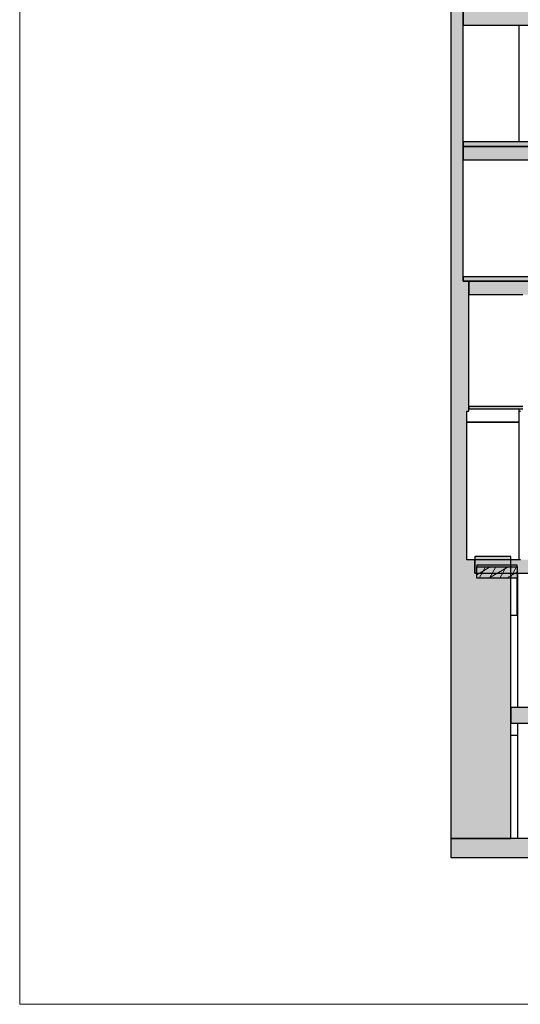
# Model space of a CAD drawing. Header units: metres. Extents: x -1 to 555, y -65 to 31.
# Tile 10 of 14: x 522 to 533, y -65 to -43. Entities that reach past the tile are written whole.
import ezdxf

# ---------------------------------------------------------------- set-up
doc = ezdxf.new("R2010")
doc.units = ezdxf.units.M
doc.linetypes.add('CONTINUA', pattern=[0])
doc.layers.add('+++++ CÀLCUL SECCIÓ F', color=7, linetype='CONTINUA', lineweight=25)

msp = doc.modelspace()

# ---------------------------------------------------------------- hatches: boundary and pattern name
at = {"layer": '+++++ CÀLCUL SECCIÓ F', "linetype": 'CONTINUA', "lineweight": 25, "true_color": 0xa0a0a0, "transparency": 33554687}
for points in [[(531.837, -42.77), (531.557, -42.77), (531.557, -45.78), (531.837, -45.78)], [(531.837, -45.78), (531.557, -45.78), (531.557, -48.79), (531.837, -48.79)], [(531.957, -48.79), (531.557, -48.79), (531.557, -51.69), (531.957, -51.69)], [(531.917, -51.69), (531.557, -51.69), (531.557, -55.01), (531.917, -55.01)], [(532.902, -54.94), (532.097, -54.94), (532.097, -58.31), (532.902, -58.31)], [(532.097, -55.01), (531.557, -55.01), (531.557, -58.31), (532.097, -58.31)], [(532.897, -58.31), (531.557, -58.31), (531.557, -61.24), (532.897, -61.24)]]:
    msp.add_hatch(color=253, dxfattribs=at).paths.add_polyline_path(points)
at = {"layer": '+++++ CÀLCUL SECCIÓ F', "linetype": 'CONTINUA', "lineweight": 25, "true_color": 0xababab, "transparency": 33554687}
for points in [[(546.785, -42.77), (531.837, -42.77), (531.837, -43.07), (546.785, -43.07)], [(546.795, -45.78), (531.837, -45.78), (531.837, -46.08), (546.795, -46.08)], [(546.945, -48.79), (531.957, -48.79), (531.957, -49.09), (546.945, -49.09)], [(546.946, -55.01), (532.097, -55.01), (532.097, -55.31), (546.946, -55.31)], [(546.945, -58.31), (532.897, -58.31), (532.897, -58.66), (546.945, -58.66)], [(546.945, -61.24), (531.557, -61.24), (531.557, -61.66), (546.945, -61.66)]]:
    msp.add_hatch(color=253, dxfattribs=at).paths.add_polyline_path(points)
at = {"layer": '+++++ CÀLCUL SECCIÓ F', "linetype": 'CONTINUA', "lineweight": 25, "transparency": 33554687}
for points in [[(546.785, -45.68), (531.837, -45.68), (531.837, -45.78), (546.785, -45.78)], [(546.795, -48.69), (531.837, -48.69), (531.837, -48.79), (546.795, -48.79)], [(533.166, -51.59), (531.957, -51.59), (531.957, -51.64), (533.166, -51.64)]]:
    msp.add_hatch(color=32, dxfattribs=at).paths.add_polyline_path(points)
at = {"layer": '+++++ CÀLCUL SECCIÓ F', "linetype": 'CONTINUA', "lineweight": 25, "true_color": 0x656565, "transparency": 33554687}
msp.add_hatch(color=251, dxfattribs=at).paths.add_polyline_path([(533.037, -55.173), (533.037, -55.133), (532.137, -55.133), (532.137, -55.173)])
at = {"layer": '+++++ CÀLCUL SECCIÓ F', "linetype": 'CONTINUA', "lineweight": 18, "true_color": 0xa0a0a0, "transparency": 33554687}
msp.add_hatch(color=253, dxfattribs=at).paths.add_polyline_path([(533.037, -55.423), (533.037, -55.173), (532.137, -55.173), (532.137, -55.423)])
at = {"layer": '+++++ CÀLCUL SECCIÓ F', "linetype": 'CONTINUA', "lineweight": 18, "transparency": 33554687}
h = msp.add_hatch(dxfattribs=at)
h.set_pattern_fill('RAYADO_-2', color=40, scale=0.1, style=0, pattern_type=2)
h.set_pattern_definition([(30, (0, 0), (-0.1, 0.17320508), []), (60, (0, 0), (-0.17320508, 0.1), [])])
h.paths.add_polyline_path([(533.037, -55.423), (533.037, -55.173), (532.137, -55.173), (532.137, -55.423)], flags=0)

# ---------------------------------------------------------------- linework, layer by layer
at = {"layer": '+++++ CÀLCUL SECCIÓ F', "color": 52, "linetype": 'CONTINUA', "lineweight": 13, "transparency": 33554687}
for p, q in [((521.924, -64.94), (521.924, -24.94)), ((521.924, -64.94), (521.924, -24.94)), ((521.924, -64.94), (554.716, -64.94)), ((554.716, -64.94), (521.924, -64.94))]:
    msp.add_line(p, q, dxfattribs=at)
at = {"layer": '+++++ CÀLCUL SECCIÓ F', "color": 7, "linetype": 'CONTINUA', "lineweight": 25, "transparency": 33554687}
for p, q in [((531.557, -42.77), (531.557, -45.78)), ((531.837, -42.77), (531.837, -43.07)), ((531.837, -43.07), (531.837, -42.77)), ((531.837, -43.07), (542.921, -43.07)), ((531.837, -45.68), (531.837, -43.07)), ((533.086, -45.68), (533.086, -43.07)), ((531.837, -45.78), (531.837, -45.68)), ((531.837, -45.68), (531.837, -45.78)), ((546.785, -45.68), (531.837, -45.68)), ((531.557, -45.78), (531.557, -48.79)), ((531.837, -45.78), (531.837, -46.08)), ((542.921, -45.78), (531.837, -45.78)), ((531.837, -46.08), (531.837, -45.78)), ((531.837, -45.78), (542.921, -45.78)), ((531.837, -46.08), (536.656, -46.08)), ((531.837, -48.69), (531.837, -46.08)), ((531.557, -48.79), (531.557, -51.69)), ((531.837, -48.79), (531.837, -48.69)), ((531.837, -48.69), (531.837, -48.79)), ((546.795, -48.69), (531.837, -48.69)), ((531.837, -48.79), (536.656, -48.79)), ((531.957, -48.79), (531.837, -48.79)), ((531.957, -48.79), (531.957, -49.09)), ((536.656, -48.79), (531.957, -48.79)), ((531.957, -49.09), (531.957, -48.79)), ((531.957, -49.09), (533.166, -49.09)), ((531.957, -51.59), (531.957, -49.09)), ((531.957, -51.64), (531.957, -51.59)), ((531.957, -51.59), (531.957, -51.64)), ((533.166, -51.59), (531.957, -51.59)), ((531.957, -51.69), (531.957, -51.64)), ((531.957, -51.64), (533.166, -51.64)), ((533.086, -51.69), (533.086, -51.64)), ((531.557, -51.69), (531.557, -55.01)), ((531.917, -55.01), (531.917, -51.69)), ((531.917, -51.69), (531.957, -51.69)), ((533.086, -51.69), (533.093, -51.69)), ((533.087, -55.01), (533.087, -51.69)), ((533.093, -51.69), (533.104, -51.69)), ((533.104, -51.69), (533.117, -51.69)), ((531.917, -51.94), (533.087, -51.94)), ((533.087, -51.94), (531.917, -51.94)), ((532.097, -54.94), (532.097, -55.31)), ((532.902, -54.94), (532.097, -54.94)), ((532.902, -58.31), (532.902, -54.94)), ((531.557, -55.01), (531.557, -58.31)), ((532.097, -55.01), (531.917, -55.01)), ((532.097, -55.01), (532.097, -55.31)), ((533.117, -55.01), (532.097, -55.01)), ((532.097, -55.31), (532.097, -55.01)), ((532.137, -55.133), (532.137, -55.173)), ((533.037, -55.133), (532.137, -55.133)), ((532.137, -55.423), (532.137, -55.173)), ((532.137, -55.173), (533.037, -55.173)), ((532.137, -55.173), (533.037, -55.173)), ((533.037, -55.173), (533.037, -55.133)), ((533.037, -55.173), (533.037, -55.423)), ((532.097, -55.31), (538.347, -55.31)), ((533.057, -58.31), (533.057, -55.31)), ((533.057, -58.31), (533.057, -55.31)), ((533.037, -55.423), (532.137, -55.423)), ((533.037, -56.255), (533.037, -55.423)), ((533.037, -56.255), (532.902, -56.255)), ((531.557, -58.31), (531.557, -61.24)), ((532.897, -58.31), (532.897, -58.66)), ((538.347, -58.31), (532.897, -58.31)), ((532.897, -61.24), (532.897, -58.31)), ((532.897, -58.31), (532.902, -58.31)), ((532.897, -58.66), (546.945, -58.66)), ((533.057, -61.24), (533.057, -58.66)), ((533.057, -58.94), (532.897, -58.94)), ((533.057, -61.24), (533.057, -58.94)), ((531.557, -61.24), (532.897, -61.24)), ((531.557, -61.24), (531.557, -61.66)), ((532.897, -61.24), (531.557, -61.24)), ((546.745, -61.24), (532.897, -61.24)), ((531.557, -61.66), (546.945, -61.66))]:
    msp.add_line(p, q, dxfattribs=at)

doc.saveas('drawing.dxf')
